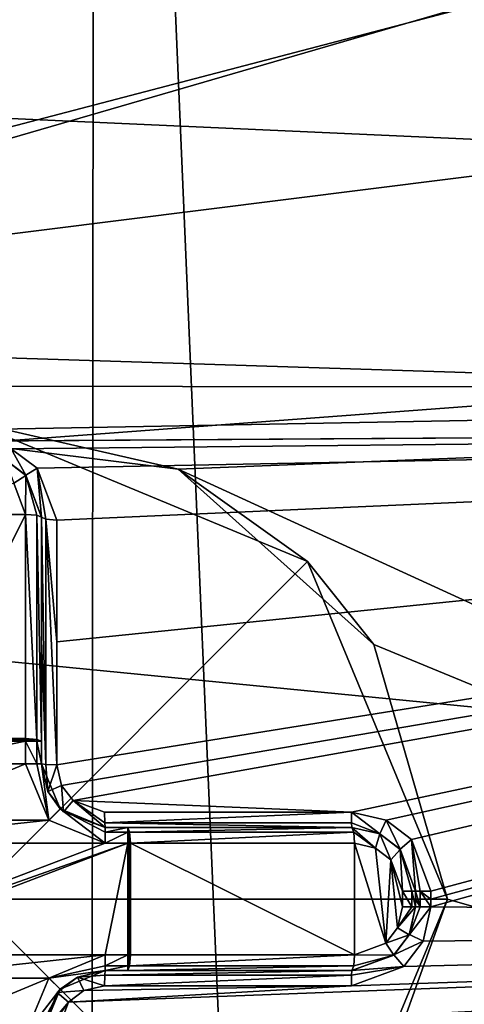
# Model space of a CAD drawing. Header units: millimetres. Extents: x -35 to 35, y -22 to 87.
# Tile 42 of 47: x -4.19 to -1.39, y 68.34 to 74.53. Entities that reach past the tile are written whole.
import ezdxf

# ---------------------------------------------------------------- set-up
doc = ezdxf.new("R2010")
doc.units = ezdxf.units.MM
doc.header["$LTSCALE"] = 65.185185
for name, color, linetype in [('261', 7, 'CONTINUOUS'), ('262', 7, 'CONTINUOUS'), ('265', 7, 'CONTINUOUS'), ('274', 7, 'CONTINUOUS'), ('275', 7, 'CONTINUOUS'), ('276', 7, 'CONTINUOUS'), ('277', 7, 'CONTINUOUS'), ('278', 7, 'CONTINUOUS'), ('281', 7, 'CONTINUOUS'), ('282', 7, 'CONTINUOUS'), ('287', 7, 'CONTINUOUS'), ('288', 7, 'CONTINUOUS'), ('292', 7, 'CONTINUOUS'), ('293', 7, 'CONTINUOUS'), ('294', 7, 'CONTINUOUS'), ('310', 7, 'CONTINUOUS'), ('311', 7, 'CONTINUOUS'), ('312', 7, 'CONTINUOUS'), ('313', 7, 'CONTINUOUS'), ('314', 7, 'CONTINUOUS'), ('315', 7, 'CONTINUOUS'), ('316', 7, 'CONTINUOUS'), ('317', 7, 'CONTINUOUS'), ('321', 7, 'CONTINUOUS'), ('322', 7, 'CONTINUOUS'), ('323', 7, 'CONTINUOUS'), ('324', 7, 'CONTINUOUS'), ('325', 7, 'CONTINUOUS'), ('335', 7, 'CONTINUOUS'), ('336', 7, 'CONTINUOUS'), ('337', 7, 'CONTINUOUS'), ('338', 7, 'CONTINUOUS'), ('339', 7, 'CONTINUOUS'), ('340', 7, 'CONTINUOUS'), ('341', 7, 'CONTINUOUS'), ('342', 7, 'CONTINUOUS'), ('343', 7, 'CONTINUOUS'), ('360', 7, 'CONTINUOUS'), ('361', 7, 'CONTINUOUS'), ('362', 7, 'CONTINUOUS'), ('458', 7, 'CONTINUOUS'), ('490', 7, 'CONTINUOUS'), ('493', 7, 'CONTINUOUS'), ('494', 7, 'CONTINUOUS'), ('495', 7, 'CONTINUOUS'), ('496', 7, 'CONTINUOUS')]:
    doc.layers.add(name, color=color, linetype=linetype)

msp = doc.modelspace()

# ---------------------------------------------------------------- linework, layer by layer
at = {"layer": '261', "color": 7, "linetype": 'CONTINUOUS', "true_color": 0x4d4d4d}
for points in [[(13.8082, 77.0385, 3.7066), (12.6706, 73.1444, 6.6531), (-13.9448, 76.8803, 5.1735), (13.8082, 77.0385, 3.7066)], [(-13.9448, 76.8803, 5.1735), (12.6706, 73.1444, 6.6531), (-13.0053, 74.2979, 7.0079), (-13.9448, 76.8803, 5.1735)], [(-13.0053, 74.2979, 7.0079), (12.6706, 73.1444, 6.6531), (-12.289, 71.2793, 8.0686), (-13.0053, 74.2979, 7.0079)], [(12.6706, 73.1444, 6.6531), (12.1845, 68.8803, 7.5199), (-12.289, 71.2793, 8.0686), (12.6706, 73.1444, 6.6531)], [(-12.289, 71.2793, 8.0686), (12.1845, 68.8803, 7.5199), (-12.193, 67.4863, 8.1959), (-12.289, 71.2793, 8.0686)], [(12.1845, 68.8803, 7.5199), (12.6665, 64.8737, 6.661), (-12.193, 67.4863, 8.1959), (12.1845, 68.8803, 7.5199)]]:
    msp.add_3dface(points, dxfattribs=at)
at = {"layer": '262', "color": 7, "linetype": 'CONTINUOUS', "true_color": 0x4d4d4d}
for points in [[(-9.1893, 77.986, 6.0445), (-9.1893, 72.5579, 9.2431), (9.2932, 77.3976, 5.6423), (-9.1893, 77.986, 6.0445)], [(9.2932, 77.3976, 5.6423), (-9.1893, 72.5579, 9.2431), (9.2932, 74.8814, 7.5175), (9.2932, 77.3976, 5.6423)], [(9.2932, 74.8814, 7.5175), (-9.1893, 72.5579, 9.2431), (9.2932, 71.9663, 8.6794), (9.2932, 74.8814, 7.5175)], [(-9.1893, 72.5579, 9.2431), (-4.5538, 71.8771, 9.2406), (9.2932, 71.9663, 8.6794), (-9.1893, 72.5579, 9.2431)], [(-4.5538, 71.8771, 9.2406), (-4.4538, 71.8771, 9.2367), (9.2932, 71.9663, 8.6794), (-4.5538, 71.8771, 9.2406)], [(-4.4538, 71.8771, 9.2367), (-4.2394, 71.8288, 9.2397), (9.2932, 71.9663, 8.6794), (-4.4538, 71.8771, 9.2367)], [(-4.2394, 71.8288, 9.2397), (-4.0778, 71.7081, 9.2607), (9.2932, 71.9663, 8.6794), (-4.2394, 71.8288, 9.2397)], [(-4.0778, 71.7081, 9.2607), (-3.9538, 71.381, 9.3236), (9.2932, 71.9663, 8.6794), (-4.0778, 71.7081, 9.2607)], [(-3.9538, 71.381, 9.3236), (-3.9538, 70.6152, 9.4471), (9.2932, 71.9663, 8.6794), (-3.9538, 71.381, 9.3236)], [(-3.9538, 69.8433, 9.5231), (-3.9235, 69.7134, 9.5301), (9.2932, 71.9663, 8.6794), (-3.9538, 69.8433, 9.5231)], [(-3.9538, 70.6152, 9.4471), (-3.9538, 69.8433, 9.5231), (9.2932, 71.9663, 8.6794), (-3.9538, 70.6152, 9.4471)], [(-3.9235, 69.7134, 9.5301), (-3.8504, 69.6185, 9.5323), (9.2932, 71.9663, 8.6794), (-3.9235, 69.7134, 9.5301)], [(-3.8504, 69.6185, 9.5323), (-2.1038, 69.5456, 9.4696), (9.2932, 71.9663, 8.6794), (-3.8504, 69.6185, 9.5323)], [(-2.1038, 69.5456, 9.4696), (-1.8858, 69.4957, 9.4634), (9.2932, 71.9663, 8.6794), (-2.1038, 69.5456, 9.4696)], [(-1.8858, 69.4957, 9.4634), (-1.7262, 69.3748, 9.4616), (9.2932, 71.9663, 8.6794), (-1.8858, 69.4957, 9.4634)], [(-1.7262, 69.3748, 9.4616), (-1.6038, 69.0496, 9.4625), (9.2932, 71.9663, 8.6794), (-1.7262, 69.3748, 9.4616)], [(-1.6038, 69, 9.4626), (-1.6038, 68.9504, 9.4625), (9.2932, 71.9663, 8.6794), (-1.6038, 69, 9.4626)], [(9.2932, 71.9663, 8.6794), (-1.6038, 68.9504, 9.4625), (9.2932, 68.8501, 9.0493), (9.2932, 71.9663, 8.6794)], [(-1.6038, 69.0496, 9.4625), (-1.6038, 69, 9.4626), (9.2932, 71.9663, 8.6794), (-1.6038, 69.0496, 9.4625)], [(-3.6538, 69.5457, 9.5283), (-2.1038, 69.5456, 9.4696), (-3.8504, 69.6185, 9.5323), (-3.6538, 69.5457, 9.5283)], [(-1.6038, 68.9504, 9.4625), (-1.6533, 68.7359, 9.4617), (9.2932, 68.8501, 9.0493), (-1.6038, 68.9504, 9.4625)], [(-4.126, 66.2443, 9.2519), (-4.4538, 66.1229, 9.2367), (9.2932, 68.8501, 9.0493), (-4.126, 66.2443, 9.2519)], [(9.2932, 68.8501, 9.0493), (-4.4538, 66.1229, 9.2367), (9.2932, 65.7441, 8.6021), (9.2932, 68.8501, 9.0493)], [(-4.0046, 66.4018, 9.2816), (-4.126, 66.2443, 9.2519), (9.2932, 68.8501, 9.0493), (-4.0046, 66.4018, 9.2816)], [(-3.9538, 66.619, 9.3236), (-4.0046, 66.4018, 9.2816), (9.2932, 68.8501, 9.0493), (-3.9538, 66.619, 9.3236)], [(-3.9538, 67.3848, 9.4471), (-3.9538, 66.619, 9.3236), (9.2932, 68.8501, 9.0493), (-3.9538, 67.3848, 9.4471)], [(-3.9538, 68.1567, 9.5231), (-3.9538, 67.3848, 9.4471), (9.2932, 68.8501, 9.0493), (-3.9538, 68.1567, 9.5231)], [(-3.8803, 68.3518, 9.532), (-3.9538, 68.1567, 9.5231), (9.2932, 68.8501, 9.0493), (-3.8803, 68.3518, 9.532)], [(-2.1038, 68.4544, 9.4696), (-3.8803, 68.3518, 9.532), (9.2932, 68.8501, 9.0493), (-2.1038, 68.4544, 9.4696)], [(-1.7751, 68.5766, 9.4619), (-2.1038, 68.4544, 9.4696), (9.2932, 68.8501, 9.0493), (-1.7751, 68.5766, 9.4619)], [(-1.6533, 68.7359, 9.4617), (-1.7751, 68.5766, 9.4619), (9.2932, 68.8501, 9.0493), (-1.6533, 68.7359, 9.4617)], [(-3.7847, 68.4243, 9.5319), (-3.8803, 68.3518, 9.532), (-2.1038, 68.4544, 9.4696), (-3.7847, 68.4243, 9.5319)], [(-3.6538, 68.4543, 9.5283), (-3.7847, 68.4243, 9.5319), (-2.1038, 68.4544, 9.4696), (-3.6538, 68.4543, 9.5283)]]:
    msp.add_3dface(points, dxfattribs=at)
at = {"layer": '265', "color": 7, "linetype": 'CONTINUOUS', "true_color": 0x4d4d4d}
for points in [[(-4.85, 69.9917, 10.5), (-4.85, 69.85, 10.5), (-4.15, 69.9917, 10.5), (-4.85, 69.9917, 10.5)], [(-4.15, 69.9917, 10.5), (-4.85, 69.85, 10.5), (-4.15, 69.85, 10.5), (-4.15, 69.9917, 10.5)], [(-4.85, 69.85, 10.5), (-4.9965, 69.4965, 10.5), (-4.15, 69.85, 10.5), (-4.85, 69.85, 10.5)], [(-4.15, 69.85, 10.5), (-4.9965, 69.4965, 10.5), (-4.0035, 69.4965, 10.5), (-4.15, 69.85, 10.5)], [(-4.9965, 69.4965, 10.5), (-5.35, 69.35, 10.5), (-4.0035, 69.4965, 10.5), (-4.9965, 69.4965, 10.5)], [(-4.0035, 69.4965, 10.5), (-5.35, 69.35, 10.5), (-3.65, 69.35, 10.5), (-4.0035, 69.4965, 10.5)], [(-5.4917, 68.65, 10.5), (-5.35, 68.65, 10.5), (-3.5083, 69.35, 10.5), (-5.4917, 68.65, 10.5)], [(-5.35, 69.35, 10.5), (-5.4917, 68.65, 10.5), (-3.65, 69.35, 10.5), (-5.35, 69.35, 10.5)], [(-3.65, 69.35, 10.5), (-5.4917, 68.65, 10.5), (-3.5083, 69.35, 10.5), (-3.65, 69.35, 10.5)], [(-3.5083, 69.35, 10.5), (-5.35, 68.65, 10.5), (-3.65, 68.65, 10.5), (-3.5083, 69.35, 10.5)], [(-3.5083, 68.65, 10.5), (-3.5083, 69.35, 10.5), (-3.65, 68.65, 10.5), (-3.5083, 68.65, 10.5)], [(-5.35, 68.65, 10.5), (-4.9965, 68.5035, 10.5), (-3.65, 68.65, 10.5), (-5.35, 68.65, 10.5)], [(-3.65, 68.65, 10.5), (-4.9965, 68.5035, 10.5), (-4.0035, 68.5035, 10.5), (-3.65, 68.65, 10.5)], [(-4.9965, 68.5035, 10.5), (-4.85, 68.15, 10.5), (-4.0035, 68.5035, 10.5), (-4.9965, 68.5035, 10.5)], [(-4.0035, 68.5035, 10.5), (-4.85, 68.15, 10.5), (-4.15, 68.15, 10.5), (-4.0035, 68.5035, 10.5)]]:
    msp.add_3dface(points, dxfattribs=at)
at = {"layer": '274', "color": 7, "linetype": 'CONTINUOUS', "true_color": 0x4d4d4d}
for points in [[(-3.65, 68.55, 9.6281), (-2.1, 68.55, 9.5694), (-3.65, 68.55, 10.4), (-3.65, 68.55, 9.6281)], [(-3.65, 68.55, 10.4), (-2.1, 68.55, 9.5694), (-3.5083, 68.55, 10.4), (-3.65, 68.55, 10.4)], [(-2.1, 68.55, 9.5694), (-2.1, 68.55, 10.1653), (-3.5083, 68.55, 10.4), (-2.1, 68.55, 9.5694)]]:
    msp.add_3dface(points, dxfattribs=at)
at = {"layer": '275', "color": 7, "linetype": 'CONTINUOUS', "true_color": 0x4d4d4d}
for points in [[(-1.7, 69.05, 9.5624), (-1.7, 69.05, 10.1153), (-1.7, 69, 9.5625), (-1.7, 69.05, 9.5624)], [(-1.7, 69, 9.5625), (-1.7, 69.05, 10.1153), (-1.7, 68.95, 9.5624), (-1.7, 69, 9.5625)], [(-1.7, 68.95, 9.5624), (-1.7, 69.05, 10.1153), (-1.7, 68.95, 10.1153), (-1.7, 68.95, 9.5624)]]:
    msp.add_3dface(points, dxfattribs=at)
at = {"layer": '276', "color": 7, "linetype": 'CONTINUOUS', "true_color": 0x4d4d4d}
for points in [[(-3.65, 69.45, 10.4), (-3.5083, 69.45, 10.4), (-3.65, 69.45, 9.6281), (-3.65, 69.45, 10.4)], [(-3.65, 69.45, 9.6281), (-3.5083, 69.45, 10.4), (-2.1, 69.45, 10.1653), (-3.65, 69.45, 9.6281)], [(-2.1, 69.45, 9.5694), (-3.65, 69.45, 9.6281), (-2.1, 69.45, 10.1653), (-2.1, 69.45, 9.5694)]]:
    msp.add_3dface(points, dxfattribs=at)
at = {"layer": '277', "color": 7, "linetype": 'CONTINUOUS', "true_color": 0x4d4d4d}
for points in [[(-4.05, 71.4, 9.4217), (-4.05, 71.4, 10.1653), (-4.05, 69.9917, 10.4), (-4.05, 71.4, 9.4217)], [(-4.05, 70.6281, 9.5462), (-4.05, 71.4, 9.4217), (-4.05, 69.9917, 10.4), (-4.05, 70.6281, 9.5462)], [(-4.05, 69.85, 9.6228), (-4.05, 70.6281, 9.5462), (-4.05, 69.85, 10.4), (-4.05, 69.85, 9.6228)], [(-4.05, 69.85, 10.4), (-4.05, 70.6281, 9.5462), (-4.05, 69.9917, 10.4), (-4.05, 69.85, 10.4)]]:
    msp.add_3dface(points, dxfattribs=at)
at = {"layer": '278', "color": 7, "linetype": 'CONTINUOUS', "true_color": 0x4d4d4d}
for points in [[(-1.7, 68.95, 9.5624), (-1.7, 68.95, 10.1153), (-1.7399, 68.7759, 10.1203), (-1.7, 68.95, 9.5624)], [(-1.7394, 68.7769, 9.5615), (-1.7, 68.95, 9.5624), (-1.7399, 68.7759, 10.1203), (-1.7394, 68.7769, 9.5615)], [(-1.8377, 68.648, 10.1325), (-1.837, 68.6486, 9.5617), (-1.7399, 68.7759, 10.1203), (-1.8377, 68.648, 10.1325)], [(-1.837, 68.6486, 9.5617), (-1.7394, 68.7769, 9.5615), (-1.7399, 68.7759, 10.1203), (-1.837, 68.6486, 9.5617)], [(-2.1, 68.55, 10.1653), (-2.1, 68.55, 9.5694), (-1.837, 68.6486, 9.5617), (-2.1, 68.55, 10.1653)], [(-2.1, 68.55, 10.1653), (-1.837, 68.6486, 9.5617), (-1.8377, 68.648, 10.1325), (-2.1, 68.55, 10.1653)]]:
    msp.add_3dface(points, dxfattribs=at)
at = {"layer": '281', "color": 7, "linetype": 'CONTINUOUS', "true_color": 0x4d4d4d}
for points in [[(-2.1, 69.45, 9.5694), (-2.1, 69.45, 10.1653), (-1.9246, 69.4095, 10.1434), (-2.1, 69.45, 9.5694)], [(-1.9254, 69.4099, 9.5632), (-2.1, 69.45, 9.5694), (-1.9246, 69.4095, 10.1434), (-1.9254, 69.4099, 9.5632)], [(-1.7979, 69.3122, 9.5615), (-1.9254, 69.4099, 9.5632), (-1.9246, 69.4095, 10.1434), (-1.7979, 69.3122, 9.5615)], [(-1.7978, 69.3121, 10.1275), (-1.7979, 69.3122, 9.5615), (-1.9246, 69.4095, 10.1434), (-1.7978, 69.3121, 10.1275)], [(-1.7, 69.05, 10.1153), (-1.7, 69.05, 9.5624), (-1.7979, 69.3122, 9.5615), (-1.7, 69.05, 10.1153)], [(-1.7, 69.05, 10.1153), (-1.7979, 69.3122, 9.5615), (-1.7978, 69.3121, 10.1275), (-1.7, 69.05, 10.1153)]]:
    msp.add_3dface(points, dxfattribs=at)
at = {"layer": '282', "color": 7, "linetype": 'CONTINUOUS', "true_color": 0x4d4d4d}
for points in [[(-4.1492, 71.6637, 9.3583), (-4.2783, 71.7613, 9.337), (-4.2759, 71.7601, 10.1203), (-4.1492, 71.6637, 9.3583)], [(-4.148, 71.6623, 10.1325), (-4.1492, 71.6637, 9.3583), (-4.2759, 71.7601, 10.1203), (-4.148, 71.6623, 10.1325)], [(-4.05, 71.4, 10.1653), (-4.05, 71.4, 9.4217), (-4.1492, 71.6637, 9.3583), (-4.05, 71.4, 10.1653)], [(-4.05, 71.4, 10.1653), (-4.1492, 71.6637, 9.3583), (-4.148, 71.6623, 10.1325), (-4.05, 71.4, 10.1653)]]:
    msp.add_3dface(points, dxfattribs=at)
at = {"layer": '287', "color": 7, "linetype": 'CONTINUOUS', "true_color": 0x4d4d4d}
for points in [[(-4.05, 69.85, 9.6228), (-4.05, 69.85, 10.4), (-3.9328, 69.5672, 10.4), (-4.05, 69.85, 9.6228)], [(-4.05, 69.85, 9.6228), (-3.9328, 69.5672, 10.4), (-4.0098, 69.6753, 9.6298), (-4.05, 69.85, 9.6228)], [(-4.0098, 69.6753, 9.6298), (-3.9328, 69.5672, 10.4), (-3.9121, 69.5478, 9.6321), (-4.0098, 69.6753, 9.6298)], [(-3.9328, 69.5672, 10.4), (-3.65, 69.45, 10.4), (-3.9121, 69.5478, 9.6321), (-3.9328, 69.5672, 10.4)], [(-3.65, 69.45, 10.4), (-3.65, 69.45, 9.6281), (-3.9121, 69.5478, 9.6321), (-3.65, 69.45, 10.4)]]:
    msp.add_3dface(points, dxfattribs=at)
at = {"layer": '288', "color": 7, "linetype": 'CONTINUOUS', "true_color": 0x4d4d4d}
for points in [[(-3.8247, 68.5098, 9.6317), (-3.9328, 68.4328, 10.4), (-3.9521, 68.4122, 9.6318), (-3.8247, 68.5098, 9.6317)], [(-3.65, 68.55, 9.6281), (-3.65, 68.55, 10.4), (-3.9328, 68.4328, 10.4), (-3.65, 68.55, 9.6281)], [(-3.65, 68.55, 9.6281), (-3.9328, 68.4328, 10.4), (-3.8247, 68.5098, 9.6317), (-3.65, 68.55, 9.6281)], [(-3.9328, 68.4328, 10.4), (-4.05, 68.15, 10.4), (-3.9521, 68.4122, 9.6318), (-3.9328, 68.4328, 10.4)], [(-4.05, 68.15, 10.4), (-4.05, 68.15, 9.6228), (-3.9521, 68.4122, 9.6318), (-4.05, 68.15, 10.4)]]:
    msp.add_3dface(points, dxfattribs=at)
at = {"layer": '292', "color": 7, "linetype": 'CONTINUOUS', "true_color": 0x4d4d4d}
for points in [[(-4.85, 71.4164, 10.2639), (-4.15, 71.4164, 10.2639), (-4.2235, 71.6132, 10.2311), (-4.85, 71.4164, 10.2639)], [(-4.15, 70.0082, 10.4986), (-4.15, 71.4164, 10.2639), (-4.85, 70.0082, 10.4986), (-4.15, 70.0082, 10.4986)], [(-4.85, 70.0082, 10.4986), (-4.15, 71.4164, 10.2639), (-4.85, 71.4164, 10.2639), (-4.85, 70.0082, 10.4986)]]:
    msp.add_3dface(points, dxfattribs=at)
at = {"layer": '293', "color": 7, "linetype": 'CONTINUOUS', "true_color": 0x4d4d4d}
for points in [[(-3.4918, 68.65, 10.4986), (-2.0836, 68.65, 10.2639), (-3.4918, 69.35, 10.4986), (-3.4918, 68.65, 10.4986)], [(-3.4918, 69.35, 10.4986), (-2.0836, 68.65, 10.2639), (-2.0836, 69.35, 10.2639), (-3.4918, 69.35, 10.4986)], [(-2.0836, 69.35, 10.2639), (-2.0836, 68.65, 10.2639), (-1.8868, 68.7235, 10.2311), (-2.0836, 69.35, 10.2639)], [(-1.9521, 69.3195, 10.242), (-2.0836, 69.35, 10.2639), (-1.8868, 68.7235, 10.2311), (-1.9521, 69.3195, 10.242)], [(-1.8569, 69.2466, 10.2262), (-1.9521, 69.3195, 10.242), (-1.8868, 68.7235, 10.2311), (-1.8569, 69.2466, 10.2262)], [(-1.8136, 68.8196, 10.2189), (-1.8569, 69.2466, 10.2262), (-1.8868, 68.7235, 10.2311), (-1.8136, 68.8196, 10.2189)], [(-1.7836, 69.05, 10.2139), (-1.8569, 69.2466, 10.2262), (-1.7836, 68.95, 10.2139), (-1.7836, 69.05, 10.2139)], [(-1.7836, 68.95, 10.2139), (-1.8569, 69.2466, 10.2262), (-1.8136, 68.8196, 10.2189), (-1.7836, 68.95, 10.2139)]]:
    msp.add_3dface(points, dxfattribs=at)
at = {"layer": '294', "color": 7, "linetype": 'CONTINUOUS', "true_color": 0x4d4d4d}
for points in [[(-4.2394, 71.8288, 9.2397), (-4.2783, 71.7613, 9.337), (-4.1492, 71.6637, 9.3583), (-4.2394, 71.8288, 9.2397)], [(-4.0778, 71.7081, 9.2607), (-4.2394, 71.8288, 9.2397), (-4.1492, 71.6637, 9.3583), (-4.0778, 71.7081, 9.2607)], [(-4.05, 71.4, 9.4217), (-4.0778, 71.7081, 9.2607), (-4.1492, 71.6637, 9.3583), (-4.05, 71.4, 9.4217)], [(-3.9538, 71.381, 9.3236), (-4.0778, 71.7081, 9.2607), (-4.022, 71.3868, 9.3536), (-3.9538, 71.381, 9.3236)], [(-4.0778, 71.7081, 9.2607), (-4.05, 71.4, 9.4217), (-4.022, 71.3868, 9.3536), (-4.0778, 71.7081, 9.2607)]]:
    msp.add_3dface(points, dxfattribs=at)
at = {"layer": '310', "color": 7, "linetype": 'CONTINUOUS', "true_color": 0x4d4d4d}
for points in [[(-3.7847, 68.4243, 9.5319), (-3.8247, 68.5098, 9.6317), (-3.9521, 68.4122, 9.6318), (-3.7847, 68.4243, 9.5319)], [(-3.65, 68.55, 9.6281), (-3.8247, 68.5098, 9.6317), (-3.6526, 68.5222, 9.559), (-3.65, 68.55, 9.6281)], [(-3.8247, 68.5098, 9.6317), (-3.6538, 68.4543, 9.5283), (-3.6526, 68.5222, 9.559), (-3.8247, 68.5098, 9.6317)], [(-3.7847, 68.4243, 9.5319), (-3.6538, 68.4543, 9.5283), (-3.8247, 68.5098, 9.6317), (-3.7847, 68.4243, 9.5319)], [(-4.05, 68.15, 9.6228), (-3.8803, 68.3518, 9.532), (-3.9521, 68.4122, 9.6318), (-4.05, 68.15, 9.6228)], [(-3.8803, 68.3518, 9.532), (-3.7847, 68.4243, 9.5319), (-3.9521, 68.4122, 9.6318), (-3.8803, 68.3518, 9.532)], [(-3.8803, 68.3518, 9.532), (-4.05, 68.15, 9.6228), (-4.022, 68.1547, 9.5536), (-3.8803, 68.3518, 9.532)], [(-3.9538, 68.1567, 9.5231), (-3.8803, 68.3518, 9.532), (-4.022, 68.1547, 9.5536), (-3.9538, 68.1567, 9.5231)]]:
    msp.add_3dface(points, dxfattribs=at)
at = {"layer": '311', "color": 7, "linetype": 'CONTINUOUS', "true_color": 0x4d4d4d}
for points in [[(-3.6538, 68.4543, 9.5283), (-2.1038, 68.4544, 9.4696), (-2.1026, 68.5222, 9.5003), (-3.6538, 68.4543, 9.5283)], [(-3.6538, 68.4543, 9.5283), (-2.1026, 68.5222, 9.5003), (-3.6526, 68.5222, 9.559), (-3.6538, 68.4543, 9.5283)], [(-2.1, 68.55, 9.5694), (-3.65, 68.55, 9.6281), (-3.6526, 68.5222, 9.559), (-2.1, 68.55, 9.5694)], [(-2.1026, 68.5222, 9.5003), (-2.1, 68.55, 9.5694), (-3.6526, 68.5222, 9.559), (-2.1026, 68.5222, 9.5003)]]:
    msp.add_3dface(points, dxfattribs=at)
at = {"layer": '312', "color": 7, "linetype": 'CONTINUOUS', "true_color": 0x4d4d4d}
for points in [[(-1.6533, 68.7359, 9.4617), (-1.6038, 68.9504, 9.4625), (-1.7394, 68.7769, 9.5615), (-1.6533, 68.7359, 9.4617)], [(-1.7394, 68.7769, 9.5615), (-1.6038, 68.9504, 9.4625), (-1.672, 68.9503, 9.493), (-1.7394, 68.7769, 9.5615)], [(-1.7, 68.95, 9.5624), (-1.7394, 68.7769, 9.5615), (-1.672, 68.9503, 9.493), (-1.7, 68.95, 9.5624)], [(-1.6533, 68.7359, 9.4617), (-1.7394, 68.7769, 9.5615), (-1.837, 68.6486, 9.5617), (-1.6533, 68.7359, 9.4617)], [(-1.7751, 68.5766, 9.4619), (-1.6533, 68.7359, 9.4617), (-1.837, 68.6486, 9.5617), (-1.7751, 68.5766, 9.4619)], [(-2.1, 68.55, 9.5694), (-1.7751, 68.5766, 9.4619), (-1.837, 68.6486, 9.5617), (-2.1, 68.55, 9.5694)], [(-2.1038, 68.4544, 9.4696), (-1.7751, 68.5766, 9.4619), (-2.1026, 68.5222, 9.5003), (-2.1038, 68.4544, 9.4696)], [(-1.7751, 68.5766, 9.4619), (-2.1, 68.55, 9.5694), (-2.1026, 68.5222, 9.5003), (-1.7751, 68.5766, 9.4619)]]:
    msp.add_3dface(points, dxfattribs=at)
at = {"layer": '313', "color": 7, "linetype": 'CONTINUOUS', "true_color": 0x4d4d4d}
for points in [[(-1.7, 69.05, 9.5624), (-1.7, 69, 9.5625), (-1.672, 68.9503, 9.493), (-1.7, 69.05, 9.5624)], [(-1.672, 69.0497, 9.493), (-1.7, 69.05, 9.5624), (-1.672, 68.9503, 9.493), (-1.672, 69.0497, 9.493)], [(-1.6038, 68.9504, 9.4625), (-1.6038, 69, 9.4626), (-1.672, 69.0497, 9.493), (-1.6038, 68.9504, 9.4625)], [(-1.6038, 68.9504, 9.4625), (-1.672, 69.0497, 9.493), (-1.672, 68.9503, 9.493), (-1.6038, 68.9504, 9.4625)], [(-1.6038, 69, 9.4626), (-1.6038, 69.0496, 9.4625), (-1.672, 69.0497, 9.493), (-1.6038, 69, 9.4626)], [(-1.7, 69, 9.5625), (-1.7, 68.95, 9.5624), (-1.672, 68.9503, 9.493), (-1.7, 69, 9.5625)]]:
    msp.add_3dface(points, dxfattribs=at)
at = {"layer": '314', "color": 7, "linetype": 'CONTINUOUS', "true_color": 0x4d4d4d}
for points in [[(-1.8858, 69.4957, 9.4634), (-2.1038, 69.5456, 9.4696), (-1.9254, 69.4099, 9.5632), (-1.8858, 69.4957, 9.4634)], [(-1.9254, 69.4099, 9.5632), (-2.1038, 69.5456, 9.4696), (-2.1026, 69.4778, 9.5003), (-1.9254, 69.4099, 9.5632)], [(-1.8858, 69.4957, 9.4634), (-1.9254, 69.4099, 9.5632), (-1.7979, 69.3122, 9.5615), (-1.8858, 69.4957, 9.4634)], [(-1.7262, 69.3748, 9.4616), (-1.8858, 69.4957, 9.4634), (-1.7979, 69.3122, 9.5615), (-1.7262, 69.3748, 9.4616)], [(-2.1, 69.45, 9.5694), (-1.9254, 69.4099, 9.5632), (-2.1026, 69.4778, 9.5003), (-2.1, 69.45, 9.5694)], [(-1.7, 69.05, 9.5624), (-1.7262, 69.3748, 9.4616), (-1.7979, 69.3122, 9.5615), (-1.7, 69.05, 9.5624)], [(-1.6038, 69.0496, 9.4625), (-1.7262, 69.3748, 9.4616), (-1.672, 69.0497, 9.493), (-1.6038, 69.0496, 9.4625)], [(-1.7262, 69.3748, 9.4616), (-1.7, 69.05, 9.5624), (-1.672, 69.0497, 9.493), (-1.7262, 69.3748, 9.4616)]]:
    msp.add_3dface(points, dxfattribs=at)
at = {"layer": '315', "color": 7, "linetype": 'CONTINUOUS', "true_color": 0x4d4d4d}
for points in [[(-2.1038, 69.5456, 9.4696), (-3.6538, 69.5457, 9.5283), (-3.6526, 69.4778, 9.559), (-2.1038, 69.5456, 9.4696)], [(-2.1038, 69.5456, 9.4696), (-3.6526, 69.4778, 9.559), (-2.1026, 69.4778, 9.5003), (-2.1038, 69.5456, 9.4696)], [(-3.65, 69.45, 9.6281), (-2.1, 69.45, 9.5694), (-3.6526, 69.4778, 9.559), (-3.65, 69.45, 9.6281)], [(-3.6526, 69.4778, 9.559), (-2.1, 69.45, 9.5694), (-2.1026, 69.4778, 9.5003), (-3.6526, 69.4778, 9.559)]]:
    msp.add_3dface(points, dxfattribs=at)
at = {"layer": '316', "color": 7, "linetype": 'CONTINUOUS', "true_color": 0x4d4d4d}
for points in [[(-4.05, 69.85, 9.6228), (-4.0098, 69.6753, 9.6298), (-4.022, 69.8453, 9.5536), (-4.05, 69.85, 9.6228)], [(-4.0098, 69.6753, 9.6298), (-3.9538, 69.8433, 9.5231), (-4.022, 69.8453, 9.5536), (-4.0098, 69.6753, 9.6298)], [(-3.9235, 69.7134, 9.5301), (-3.9538, 69.8433, 9.5231), (-4.0098, 69.6753, 9.6298), (-3.9235, 69.7134, 9.5301)], [(-3.9235, 69.7134, 9.5301), (-4.0098, 69.6753, 9.6298), (-3.9121, 69.5478, 9.6321), (-3.9235, 69.7134, 9.5301)], [(-3.8504, 69.6185, 9.5323), (-3.9235, 69.7134, 9.5301), (-3.9121, 69.5478, 9.6321), (-3.8504, 69.6185, 9.5323)], [(-3.65, 69.45, 9.6281), (-3.8504, 69.6185, 9.5323), (-3.9121, 69.5478, 9.6321), (-3.65, 69.45, 9.6281)], [(-3.6538, 69.5457, 9.5283), (-3.8504, 69.6185, 9.5323), (-3.6526, 69.4778, 9.559), (-3.6538, 69.5457, 9.5283)], [(-3.8504, 69.6185, 9.5323), (-3.65, 69.45, 9.6281), (-3.6526, 69.4778, 9.559), (-3.8504, 69.6185, 9.5323)]]:
    msp.add_3dface(points, dxfattribs=at)
at = {"layer": '317', "color": 7, "linetype": 'CONTINUOUS', "true_color": 0x4d4d4d}
for points in [[(-4.05, 71.4, 9.4217), (-4.05, 70.6281, 9.5462), (-4.022, 69.8453, 9.5536), (-4.05, 71.4, 9.4217)], [(-4.022, 71.3868, 9.3536), (-4.05, 71.4, 9.4217), (-4.022, 69.8453, 9.5536), (-4.022, 71.3868, 9.3536)], [(-3.9538, 70.6152, 9.4471), (-3.9538, 71.381, 9.3236), (-4.022, 71.3868, 9.3536), (-3.9538, 70.6152, 9.4471)], [(-3.9538, 69.8433, 9.5231), (-3.9538, 70.6152, 9.4471), (-4.022, 71.3868, 9.3536), (-3.9538, 69.8433, 9.5231)], [(-3.9538, 69.8433, 9.5231), (-4.022, 71.3868, 9.3536), (-4.022, 69.8453, 9.5536), (-3.9538, 69.8433, 9.5231)], [(-4.05, 70.6281, 9.5462), (-4.05, 69.85, 9.6228), (-4.022, 69.8453, 9.5536), (-4.05, 70.6281, 9.5462)]]:
    msp.add_3dface(points, dxfattribs=at)
at = {"layer": '321', "color": 7, "linetype": 'CONTINUOUS', "true_color": 0x4d4d4d}
for points in [[(-3.5083, 69.35, 10.5), (-3.5083, 68.65, 10.5), (-3.5, 68.65, 10.4997), (-3.5083, 69.35, 10.5)], [(-3.5, 69.35, 10.4997), (-3.5083, 69.35, 10.5), (-3.5, 68.65, 10.4997), (-3.5, 69.35, 10.4997)], [(-3.4918, 68.65, 10.4986), (-3.4918, 69.35, 10.4986), (-3.5, 69.35, 10.4997), (-3.4918, 68.65, 10.4986)], [(-3.4918, 68.65, 10.4986), (-3.5, 69.35, 10.4997), (-3.5, 68.65, 10.4997), (-3.4918, 68.65, 10.4986)]]:
    msp.add_3dface(points, dxfattribs=at)
at = {"layer": '322', "color": 7, "linetype": 'CONTINUOUS', "true_color": 0x4d4d4d}
for points in [[(-3.5083, 69.45, 10.4), (-3.65, 69.45, 10.4), (-3.65, 69.4207, 10.4707), (-3.5083, 69.45, 10.4)], [(-3.5083, 69.45, 10.4), (-3.65, 69.4207, 10.4707), (-3.5083, 69.4207, 10.4707), (-3.5083, 69.45, 10.4)], [(-3.65, 69.35, 10.5), (-3.5083, 69.35, 10.5), (-3.5083, 69.4207, 10.4707), (-3.65, 69.35, 10.5)], [(-3.65, 69.4207, 10.4707), (-3.65, 69.35, 10.5), (-3.5083, 69.4207, 10.4707), (-3.65, 69.4207, 10.4707)]]:
    msp.add_3dface(points, dxfattribs=at)
at = {"layer": '323', "color": 7, "linetype": 'CONTINUOUS', "true_color": 0x4d4d4d}
for points in [[(-4.15, 69.85, 10.5), (-4.0035, 69.4965, 10.5), (-4.0793, 69.85, 10.4707), (-4.15, 69.85, 10.5)], [(-4.0035, 69.4965, 10.5), (-4.05, 69.85, 10.4), (-4.0793, 69.85, 10.4707), (-4.0035, 69.4965, 10.5)], [(-4.05, 69.85, 10.4), (-4.0035, 69.4965, 10.5), (-3.9328, 69.5672, 10.4), (-4.05, 69.85, 10.4)], [(-4.0035, 69.4965, 10.5), (-3.65, 69.35, 10.5), (-3.9328, 69.5672, 10.4), (-4.0035, 69.4965, 10.5)], [(-3.9328, 69.5672, 10.4), (-3.65, 69.35, 10.5), (-3.65, 69.4207, 10.4707), (-3.9328, 69.5672, 10.4)], [(-3.65, 69.45, 10.4), (-3.9328, 69.5672, 10.4), (-3.65, 69.4207, 10.4707), (-3.65, 69.45, 10.4)]]:
    msp.add_3dface(points, dxfattribs=at)
at = {"layer": '324', "color": 7, "linetype": 'CONTINUOUS', "true_color": 0x4d4d4d}
for points in [[(-4.15, 69.9917, 10.5), (-4.15, 69.85, 10.5), (-4.0793, 69.85, 10.4707), (-4.15, 69.9917, 10.5)], [(-4.15, 69.9917, 10.5), (-4.0793, 69.85, 10.4707), (-4.0793, 69.9917, 10.4707), (-4.15, 69.9917, 10.5)], [(-4.05, 69.85, 10.4), (-4.05, 69.9917, 10.4), (-4.0793, 69.9917, 10.4707), (-4.05, 69.85, 10.4)], [(-4.0793, 69.85, 10.4707), (-4.05, 69.85, 10.4), (-4.0793, 69.9917, 10.4707), (-4.0793, 69.85, 10.4707)]]:
    msp.add_3dface(points, dxfattribs=at)
at = {"layer": '325', "color": 7, "linetype": 'CONTINUOUS', "true_color": 0x4d4d4d}
for points in [[(-4.15, 70.0082, 10.4986), (-4.85, 70.0082, 10.4986), (-4.85, 70, 10.4997), (-4.15, 70.0082, 10.4986)], [(-4.15, 70.0082, 10.4986), (-4.85, 70, 10.4997), (-4.15, 70, 10.4997), (-4.15, 70.0082, 10.4986)], [(-4.85, 69.9917, 10.5), (-4.15, 69.9917, 10.5), (-4.15, 70, 10.4997), (-4.85, 69.9917, 10.5)], [(-4.85, 70, 10.4997), (-4.85, 69.9917, 10.5), (-4.15, 70, 10.4997), (-4.85, 70, 10.4997)]]:
    msp.add_3dface(points, dxfattribs=at)
at = {"layer": '335', "color": 7, "linetype": 'CONTINUOUS', "true_color": 0x4d4d4d}
for points in [[(-3.65, 68.65, 10.5), (-4.0035, 68.5035, 10.5), (-3.65, 68.5793, 10.4707), (-3.65, 68.65, 10.5)], [(-4.0035, 68.5035, 10.5), (-3.65, 68.55, 10.4), (-3.65, 68.5793, 10.4707), (-4.0035, 68.5035, 10.5)], [(-4.0035, 68.5035, 10.5), (-4.15, 68.15, 10.5), (-3.9328, 68.4328, 10.4), (-4.0035, 68.5035, 10.5)], [(-3.65, 68.55, 10.4), (-4.0035, 68.5035, 10.5), (-3.9328, 68.4328, 10.4), (-3.65, 68.55, 10.4)], [(-3.9328, 68.4328, 10.4), (-4.15, 68.15, 10.5), (-4.0793, 68.15, 10.4707), (-3.9328, 68.4328, 10.4)], [(-4.05, 68.15, 10.4), (-3.9328, 68.4328, 10.4), (-4.0793, 68.15, 10.4707), (-4.05, 68.15, 10.4)]]:
    msp.add_3dface(points, dxfattribs=at)
at = {"layer": '336', "color": 7, "linetype": 'CONTINUOUS', "true_color": 0x4d4d4d}
for points in [[(-3.5083, 68.65, 10.5), (-3.65, 68.65, 10.5), (-3.65, 68.5793, 10.4707), (-3.5083, 68.65, 10.5)], [(-3.5083, 68.65, 10.5), (-3.65, 68.5793, 10.4707), (-3.5083, 68.5793, 10.4707), (-3.5083, 68.65, 10.5)], [(-3.65, 68.55, 10.4), (-3.5083, 68.55, 10.4), (-3.5083, 68.5793, 10.4707), (-3.65, 68.55, 10.4)], [(-3.65, 68.5793, 10.4707), (-3.65, 68.55, 10.4), (-3.5083, 68.5793, 10.4707), (-3.65, 68.5793, 10.4707)]]:
    msp.add_3dface(points, dxfattribs=at)
at = {"layer": '337', "color": 7, "linetype": 'CONTINUOUS', "true_color": 0x4d4d4d}
for points in [[(-2.0836, 68.65, 10.2639), (-3.4918, 68.65, 10.4986), (-3.4967, 68.5793, 10.4698), (-2.0836, 68.65, 10.2639)], [(-2.0884, 68.5793, 10.235), (-2.0836, 68.65, 10.2639), (-3.4967, 68.5793, 10.4698), (-2.0884, 68.5793, 10.235)], [(-3.5083, 68.55, 10.4), (-2.1, 68.55, 10.1653), (-2.0884, 68.5793, 10.235), (-3.5083, 68.55, 10.4)], [(-3.5083, 68.55, 10.4), (-2.0884, 68.5793, 10.235), (-3.4967, 68.5793, 10.4698), (-3.5083, 68.55, 10.4)]]:
    msp.add_3dface(points, dxfattribs=at)
at = {"layer": '338', "color": 7, "linetype": 'CONTINUOUS', "true_color": 0x4d4d4d}
for points in [[(-1.7, 68.95, 10.1153), (-1.8136, 68.8196, 10.2189), (-1.7399, 68.7759, 10.1203), (-1.7, 68.95, 10.1153)], [(-1.8136, 68.8196, 10.2189), (-1.7, 68.95, 10.1153), (-1.7237, 68.95, 10.1799), (-1.8136, 68.8196, 10.2189)], [(-1.7836, 68.95, 10.2139), (-1.8136, 68.8196, 10.2189), (-1.7237, 68.95, 10.1799), (-1.7836, 68.95, 10.2139)], [(-1.8136, 68.8196, 10.2189), (-1.8868, 68.7235, 10.2311), (-1.7399, 68.7759, 10.1203), (-1.8136, 68.8196, 10.2189)], [(-1.8868, 68.7235, 10.2311), (-1.8377, 68.648, 10.1325), (-1.7399, 68.7759, 10.1203), (-1.8868, 68.7235, 10.2311)], [(-1.8868, 68.7235, 10.2311), (-2.0836, 68.65, 10.2639), (-1.8377, 68.648, 10.1325), (-1.8868, 68.7235, 10.2311)], [(-2.1, 68.55, 10.1653), (-1.8377, 68.648, 10.1325), (-2.0884, 68.5793, 10.235), (-2.1, 68.55, 10.1653)], [(-1.8377, 68.648, 10.1325), (-2.0836, 68.65, 10.2639), (-2.0884, 68.5793, 10.235), (-1.8377, 68.648, 10.1325)]]:
    msp.add_3dface(points, dxfattribs=at)
at = {"layer": '339', "color": 7, "linetype": 'CONTINUOUS', "true_color": 0x4d4d4d}
for points in [[(-1.7836, 69.05, 10.2139), (-1.7836, 68.95, 10.2139), (-1.7237, 68.95, 10.1799), (-1.7836, 69.05, 10.2139)], [(-1.7836, 69.05, 10.2139), (-1.7237, 68.95, 10.1799), (-1.7237, 69.05, 10.1799), (-1.7836, 69.05, 10.2139)], [(-1.7, 68.95, 10.1153), (-1.7, 69.05, 10.1153), (-1.7237, 69.05, 10.1799), (-1.7, 68.95, 10.1153)], [(-1.7237, 68.95, 10.1799), (-1.7, 68.95, 10.1153), (-1.7237, 69.05, 10.1799), (-1.7237, 68.95, 10.1799)]]:
    msp.add_3dface(points, dxfattribs=at)
at = {"layer": '340', "color": 7, "linetype": 'CONTINUOUS', "true_color": 0x4d4d4d}
for points in [[(-2.1, 69.45, 10.1653), (-1.9521, 69.3195, 10.242), (-1.9246, 69.4095, 10.1434), (-2.1, 69.45, 10.1653)], [(-1.9521, 69.3195, 10.242), (-2.1, 69.45, 10.1653), (-2.0884, 69.4207, 10.235), (-1.9521, 69.3195, 10.242)], [(-2.0836, 69.35, 10.2639), (-1.9521, 69.3195, 10.242), (-2.0884, 69.4207, 10.235), (-2.0836, 69.35, 10.2639)], [(-1.9521, 69.3195, 10.242), (-1.8569, 69.2466, 10.2262), (-1.9246, 69.4095, 10.1434), (-1.9521, 69.3195, 10.242)], [(-1.8569, 69.2466, 10.2262), (-1.7978, 69.3121, 10.1275), (-1.9246, 69.4095, 10.1434), (-1.8569, 69.2466, 10.2262)], [(-1.8569, 69.2466, 10.2262), (-1.7836, 69.05, 10.2139), (-1.7978, 69.3121, 10.1275), (-1.8569, 69.2466, 10.2262)], [(-1.7, 69.05, 10.1153), (-1.7978, 69.3121, 10.1275), (-1.7237, 69.05, 10.1799), (-1.7, 69.05, 10.1153)], [(-1.7978, 69.3121, 10.1275), (-1.7836, 69.05, 10.2139), (-1.7237, 69.05, 10.1799), (-1.7978, 69.3121, 10.1275)]]:
    msp.add_3dface(points, dxfattribs=at)
at = {"layer": '341', "color": 7, "linetype": 'CONTINUOUS', "true_color": 0x4d4d4d}
for points in [[(-2.1, 69.45, 10.1653), (-3.5083, 69.45, 10.4), (-3.4967, 69.4207, 10.4697), (-2.1, 69.45, 10.1653)], [(-2.0884, 69.4207, 10.235), (-2.1, 69.45, 10.1653), (-3.4967, 69.4207, 10.4697), (-2.0884, 69.4207, 10.235)], [(-3.4918, 69.35, 10.4986), (-2.0884, 69.4207, 10.235), (-3.4967, 69.4207, 10.4697), (-3.4918, 69.35, 10.4986)], [(-3.4918, 69.35, 10.4986), (-2.0836, 69.35, 10.2639), (-2.0884, 69.4207, 10.235), (-3.4918, 69.35, 10.4986)]]:
    msp.add_3dface(points, dxfattribs=at)
at = {"layer": '342', "color": 7, "linetype": 'CONTINUOUS', "true_color": 0x4d4d4d}
for points in [[(-4.15, 71.4164, 10.2639), (-4.15, 70.0082, 10.4986), (-4.0793, 70.0033, 10.4698), (-4.15, 71.4164, 10.2639)], [(-4.0793, 71.4116, 10.235), (-4.15, 71.4164, 10.2639), (-4.0793, 70.0033, 10.4698), (-4.0793, 71.4116, 10.235)], [(-4.05, 69.9917, 10.4), (-4.05, 71.4, 10.1653), (-4.0793, 71.4116, 10.235), (-4.05, 69.9917, 10.4)], [(-4.05, 69.9917, 10.4), (-4.0793, 71.4116, 10.235), (-4.0793, 70.0033, 10.4698), (-4.05, 69.9917, 10.4)]]:
    msp.add_3dface(points, dxfattribs=at)
at = {"layer": '343', "color": 7, "linetype": 'CONTINUOUS', "true_color": 0x4d4d4d}
for points in [[(-4.2235, 71.6132, 10.2311), (-4.148, 71.6623, 10.1325), (-4.2759, 71.7601, 10.1203), (-4.2235, 71.6132, 10.2311)], [(-4.2235, 71.6132, 10.2311), (-4.15, 71.4164, 10.2639), (-4.148, 71.6623, 10.1325), (-4.2235, 71.6132, 10.2311)], [(-4.148, 71.6623, 10.1325), (-4.15, 71.4164, 10.2639), (-4.0793, 71.4116, 10.235), (-4.148, 71.6623, 10.1325)], [(-4.05, 71.4, 10.1653), (-4.148, 71.6623, 10.1325), (-4.0793, 71.4116, 10.235), (-4.05, 71.4, 10.1653)]]:
    msp.add_3dface(points, dxfattribs=at)
at = {"layer": '360', "color": 7, "linetype": 'CONTINUOUS', "true_color": 0x4d4d4d}
for points in [[(-4.0793, 70.0033, 10.4698), (-4.15, 70.0082, 10.4986), (-4.0793, 69.9917, 10.4707), (-4.0793, 70.0033, 10.4698)], [(-4.15, 70.0082, 10.4986), (-4.15, 70, 10.4997), (-4.0793, 69.9917, 10.4707), (-4.15, 70.0082, 10.4986)], [(-4.15, 70, 10.4997), (-4.15, 69.9917, 10.5), (-4.0793, 69.9917, 10.4707), (-4.15, 70, 10.4997)], [(-4.05, 69.9917, 10.4), (-4.0793, 70.0033, 10.4698), (-4.0793, 69.9917, 10.4707), (-4.05, 69.9917, 10.4)]]:
    msp.add_3dface(points, dxfattribs=at)
at = {"layer": '361', "color": 7, "linetype": 'CONTINUOUS', "true_color": 0x4d4d4d}
for points in [[(-3.4967, 69.4207, 10.4697), (-3.5083, 69.45, 10.4), (-3.5083, 69.4207, 10.4707), (-3.4967, 69.4207, 10.4697)], [(-3.5083, 69.35, 10.5), (-3.4967, 69.4207, 10.4697), (-3.5083, 69.4207, 10.4707), (-3.5083, 69.35, 10.5)], [(-3.4967, 69.4207, 10.4697), (-3.5083, 69.35, 10.5), (-3.5, 69.35, 10.4997), (-3.4967, 69.4207, 10.4697)], [(-3.4918, 69.35, 10.4986), (-3.4967, 69.4207, 10.4697), (-3.5, 69.35, 10.4997), (-3.4918, 69.35, 10.4986)]]:
    msp.add_3dface(points, dxfattribs=at)
at = {"layer": '362', "color": 7, "linetype": 'CONTINUOUS', "true_color": 0x4d4d4d}
for points in [[(-3.5083, 68.65, 10.5), (-3.5083, 68.5793, 10.4707), (-3.5, 68.65, 10.4997), (-3.5083, 68.65, 10.5)], [(-3.4967, 68.5793, 10.4698), (-3.4918, 68.65, 10.4986), (-3.5083, 68.5793, 10.4707), (-3.4967, 68.5793, 10.4698)], [(-3.5083, 68.5793, 10.4707), (-3.4918, 68.65, 10.4986), (-3.5, 68.65, 10.4997), (-3.5083, 68.5793, 10.4707)], [(-3.5083, 68.55, 10.4), (-3.4967, 68.5793, 10.4698), (-3.5083, 68.5793, 10.4707), (-3.5083, 68.55, 10.4)]]:
    msp.add_3dface(points, dxfattribs=at)
at = {"layer": '458', "linetype": 'CONTINUOUS'}
for points in [[(-7.2869, 0.5, 12.9966), (-3.7879, 0.5, 14.4105), (-7.2211, 86.5, 13.0332), (-7.2869, 0.5, 12.9966)], [(-7.2211, 86.5, 13.0332), (-3.7879, 0.5, 14.4105), (-3.7156, 86.5, 14.4293), (-7.2211, 86.5, 13.0332)], [(-3.7879, 0.5, 14.4105), (-0.0571, 0.5, 14.8999), (-3.7156, 86.5, 14.4293), (-3.7879, 0.5, 14.4105)], [(-3.7156, 86.5, 14.4293), (-0.0571, 0.5, 14.8999), (0.0117, 86.5, 14.9), (-3.7156, 86.5, 14.4293)]]:
    msp.add_3dface(points, dxfattribs=at)
at = {"layer": '490', "linetype": 'CONTINUOUS'}
for points in [[(-9.6, 72.2238, 9.4388), (-9.6, 77.8602, 6.3067), (9.7, 77.8333, 6.3322), (-9.6, 72.2238, 9.4388)], [(9.7, 72.2119, 9.4418), (-9.6, 72.2238, 9.4388), (9.7, 77.8333, 6.3322), (9.7, 72.2119, 9.4418)], [(-9.6, 72.2238, 9.4388), (9.7, 72.2119, 9.4418), (-5.108, 71.9375, 9.5097), (-9.6, 72.2238, 9.4388)], [(-5.108, 71.9375, 9.5097), (9.7, 72.2119, 9.4418), (-3.1913, 71.7004, 9.5631), (-5.108, 71.9375, 9.5097)], [(9.7, 72.2119, 9.4418), (9.7, 65.7879, 9.4418), (-3.1913, 71.7004, 9.5631), (9.7, 72.2119, 9.4418)], [(-3.1913, 71.7004, 9.5631), (9.7, 65.7879, 9.4418), (-1.9626, 70.6, 9.75), (-3.1913, 71.7004, 9.5631)], [(9.7, 65.7879, 9.4418), (-1.5, 69, 9.85), (-1.9626, 70.6, 9.75), (9.7, 65.7879, 9.4418)], [(-1.5, 69, 9.85), (9.7, 65.7879, 9.4418), (-2.182, 67.096, 9.7082), (-1.5, 69, 9.85)]]:
    msp.add_3dface(points, dxfattribs=at)
at = {"layer": '493', "linetype": 'CONTINUOUS'}
for points in [[(-1.5, 69, 11), (-2.182, 67.096, 9.7082), (-2.3787, 66.8787, 11), (-1.5, 69, 11)], [(-1.5, 69, 9.85), (-2.182, 67.096, 9.7082), (-1.5, 69, 11), (-1.5, 69, 9.85)]]:
    msp.add_3dface(points, dxfattribs=at)
at = {"layer": '494', "linetype": 'CONTINUOUS'}
for points in [[(-1.5, 69, 11), (-2.3787, 66.8787, 11), (-4.5, 69, 11.8038), (-1.5, 69, 11)], [(-2.3787, 66.8787, 11), (-4.5, 66, 11), (-4.5, 69, 11.8038), (-2.3787, 66.8787, 11)]]:
    msp.add_3dface(points, dxfattribs=at)
at = {"layer": '495', "linetype": 'CONTINUOUS'}
for points in [[(-5.108, 71.9375, 9.5097), (-3.1913, 71.7004, 9.5631), (-4.5, 72, 11), (-5.108, 71.9375, 9.5097)], [(-4.5, 72, 11), (-3.1913, 71.7004, 9.5631), (-2.3787, 71.1213, 11), (-4.5, 72, 11)], [(-3.1913, 71.7004, 9.5631), (-1.9626, 70.6, 9.75), (-2.3787, 71.1213, 11), (-3.1913, 71.7004, 9.5631)], [(-1.9626, 70.6, 9.75), (-1.5, 69, 9.85), (-2.3787, 71.1213, 11), (-1.9626, 70.6, 9.75)], [(-1.5, 69, 9.85), (-1.5, 69, 11), (-2.3787, 71.1213, 11), (-1.5, 69, 9.85)]]:
    msp.add_3dface(points, dxfattribs=at)
at = {"layer": '496', "linetype": 'CONTINUOUS'}
for points in [[(-4.5, 69, 11.8038), (-4.5, 72, 11), (-2.3787, 71.1213, 11), (-4.5, 69, 11.8038)], [(-1.5, 69, 11), (-4.5, 69, 11.8038), (-2.3787, 71.1213, 11), (-1.5, 69, 11)]]:
    msp.add_3dface(points, dxfattribs=at)

doc.saveas('drawing.dxf')
